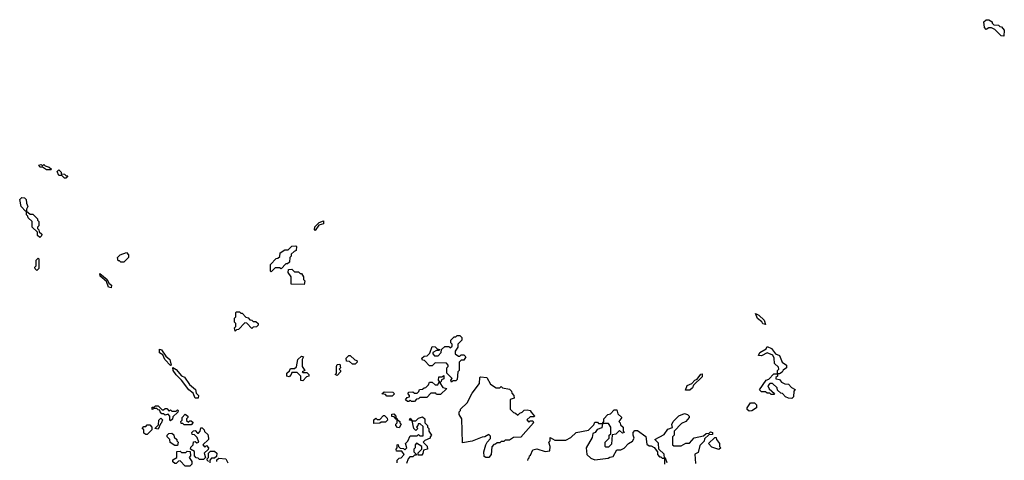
# Model space of a CAD drawing. Extents: x 2708302 to 2968450, y 494490 to 722710.
# Tile 38 of 256: x 2782330 to 2789478, y 623224 to 626420. Entities that reach past the tile are written whole.
import ezdxf

# ---------------------------------------------------------------- set-up
doc = ezdxf.new("R2010")
doc.units = 0

msp = doc.modelspace()

# ---------------------------------------------------------------- linework, layer by layer
at = {"layer": '0CON20XD'}
for points in [[(2789475, 626300), (2789455, 626302.5), (2789408.3, 626348.3), (2789385, 626360), (2789365, 626360), (2789345, 626350), (2789333, 626363), (2789330, 626405), (2789345, 626420), (2789365, 626420), (2789390, 626405), (2789390, 626395), (2789401.7, 626381.7), (2789435, 626380), (2789445, 626370), (2789458.3, 626368.3), (2789477.5, 626345), (2789475, 626300)], [(2782555, 625330), (2782525, 625330), (2782495, 625350), (2782475, 625350), (2782470, 625365), (2782485, 625370), (2782495, 625360), (2782505, 625370), (2782515, 625360), (2782545, 625350), (2782560, 625335), (2782555, 625330)], [(2782665, 625270), (2782655, 625270), (2782635, 625290), (2782615, 625290), (2782601.7, 625318.3), (2782615, 625330), (2782630, 625315), (2782631.7, 625301.7), (2782655, 625300), (2782665, 625290), (2782678.3, 625288.3), (2782665, 625270)], [(2782475, 624840), (2782460, 624855), (2782458.3, 624878.3), (2782420, 624915), (2782420, 624955), (2782391.7, 624981.7), (2782390, 624995), (2782380, 625005), (2782380, 625030), (2782371.7, 625031.7), (2782340, 625065), (2782330, 625115), (2782345, 625130), (2782365, 625127.5), (2782376.7, 625115), (2782378.3, 625088.3), (2782390, 625065), (2782380, 625045), (2782380, 625030), (2782405, 625010), (2782425, 625010), (2782460, 624975), (2782460, 624965), (2782470, 624955), (2782470, 624925), (2782460, 624915), (2782460, 624905), (2782470, 624895), (2782471.7, 624881.7), (2782490, 624865), (2782488.3, 624851.7), (2782475, 624840)], [(2784475, 624890), (2784470, 624895), (2784471.7, 624918.3), (2784505, 624950), (2784535, 624960), (2784535, 624940), (2784501.7, 624928.3), (2784475, 624890)], [(2784155, 624590), (2784150, 624595), (2784150, 624645), (2784191.7, 624688.3), (2784205, 624690), (2784218.3, 624701.7), (2784221.7, 624728.3), (2784255, 624750), (2784278.3, 624751.7), (2784305, 624777.5), (2784335, 624780), (2784340, 624775), (2784337.5, 624745), (2784321.7, 624738.3), (2784301.7, 624718.3), (2784300, 624705), (2784290, 624695), (2784288.3, 624661.7), (2784275, 624650), (2784261.7, 624648.3), (2784228.3, 624611.7), (2784215, 624620), (2784185, 624620), (2784155, 624590)], [(2783085, 624660), (2783065, 624660), (2783055, 624670), (2783045, 624670), (2783040, 624695), (2783060, 624715), (2783105, 624730), (2783120, 624715), (2783120, 624695), (2783085, 624660)], [(2782455, 624600), (2782441.7, 624611.7), (2782440, 624625), (2782450, 624635), (2782450, 624675), (2782465, 624690), (2782470, 624685), (2782470, 624615), (2782455, 624600)], [(2782995, 624474), (2782975, 624480), (2782960, 624520), (2782915, 624560), (2782911.7, 624578.3), (2782966.1, 624536.1), (2782978.3, 624508.3), (2782997.5, 624495), (2782995, 624474)], [(2784395, 624500), (2784301.7, 624501.7), (2784300, 624555), (2784280, 624585), (2784281.7, 624608.3), (2784305, 624610), (2784325, 624590), (2784355, 624590), (2784365, 624580), (2784375, 624580), (2784390, 624555), (2784390, 624535), (2784400, 624525), (2784395, 624500)], [(2783895, 624160), (2783890, 624185), (2783900, 624195), (2783900, 624215), (2783890, 624225), (2783890, 624255), (2783900, 624265), (2783900, 624295), (2783905, 624300), (2783925, 624300), (2783935, 624290), (2783945, 624290), (2783971.7, 624261.7), (2783988.3, 624258.3), (2784001.7, 624241.7), (2784015, 624240), (2784025, 624230), (2784045, 624230), (2784060, 624215), (2784060, 624205), (2784048.3, 624191.7), (2784025, 624190), (2784015, 624180), (2783978.3, 624218.3), (2783965, 624220), (2783918.3, 624171.7), (2783905, 624170), (2783895, 624160)], [(2787745, 624210), (2787725, 624213.8), (2787718.3, 624228.3), (2787685, 624252.5), (2787671.7, 624288.3), (2787695, 624277.5), (2787735, 624240), (2787745, 624210)], [(2785465, 623790), (2785460, 623805), (2785468.3, 623818.3), (2785430, 623855), (2785430, 623895), (2785440, 623905), (2785440, 623915), (2785428.3, 623928.3), (2785345, 623930), (2785325, 623910), (2785305, 623910), (2785268.3, 623948.3), (2785255, 623950), (2785250, 623965), (2785265, 623980), (2785288.3, 623981.7), (2785308.3, 624001.7), (2785325, 624050), (2785345, 624047.5), (2785361.7, 624031.7), (2785378.3, 624028.3), (2785375, 624020), (2785355, 624020), (2785330, 624005), (2785330, 623995), (2785341.7, 623981.7), (2785368.3, 623981.7), (2785390, 624005), (2785391.7, 624028.3), (2785415, 624050), (2785445, 624050), (2785455, 624040), (2785468.3, 624051.7), (2785470, 624065), (2785460, 624075), (2785460, 624095), (2785485, 624120), (2785495, 624120), (2785505, 624130), (2785525, 624130), (2785540, 624115), (2785540, 624095), (2785510, 624065), (2785510, 624045), (2785490, 624015), (2785490, 623995), (2785515, 623980), (2785525, 623980), (2785535, 623990), (2785555, 623990), (2785567.5, 623975), (2785555, 623950), (2785535, 623950), (2785520, 623935), (2785520, 623875), (2785510, 623865), (2785505, 623810), (2785495, 623800), (2785475, 623800), (2785465, 623790)], [(2787935, 623672.5), (2787910, 623675), (2787890, 623685), (2787868.3, 623708.3), (2787855, 623710), (2787831.7, 623731.7), (2787828.3, 623748.3), (2787795, 623780), (2787775, 623780), (2787760, 623765), (2787771.7, 623741.7), (2787808.3, 623708.3), (2787805, 623700), (2787785, 623700), (2787775, 623710), (2787755, 623710), (2787745, 623720), (2787715, 623720), (2787700, 623735), (2787750, 623805), (2787768.3, 623811.7), (2787805, 623850), (2787830, 623850), (2787830, 623875), (2787840, 623885), (2787838.3, 623898.3), (2787810, 623925), (2787807.5, 623965), (2787797, 623987), (2787755, 624002.5), (2787715, 623982.5), (2787693, 623983), (2787702.5, 624005), (2787748.3, 624031.7), (2787755, 624050), (2787786.7, 624035), (2787816.1, 623996.1), (2787845, 623983.3), (2787866, 623936), (2787896, 623915), (2787896.1, 623893.9), (2787871.7, 623878.3), (2787865, 623862.5), (2787845, 623850), (2787830, 623850), (2787830, 623835), (2787820, 623825), (2787820, 623815), (2787845, 623810), (2787860, 623790), (2787885, 623777.5), (2787910, 623775), (2787931.7, 623751.7), (2787958.3, 623738.3), (2787950, 623725), (2787946.7, 623683.3), (2787935, 623672.5)], [(2783425, 623912.5), (2783383.8, 623955), (2783368.3, 623988.3), (2783345, 624003.8), (2783345, 624030), (2783360, 624025), (2783390, 623980), (2783420, 623955), (2783430, 623915), (2783425, 623912.5)], [(2784385, 623800), (2784371.7, 623801.7), (2784370, 623835), (2784345, 623860), (2784305, 623860), (2784300, 623845), (2784285, 623830), (2784270, 623835), (2784270, 623855), (2784288.3, 623871.7), (2784295, 623890), (2784325, 623890), (2784338.3, 623901.7), (2784350, 623955), (2784375, 623980), (2784390, 623975), (2784380, 623955), (2784380, 623905), (2784400, 623875), (2784380, 623865), (2784385, 623860), (2784415, 623860), (2784430, 623845), (2784430, 623835), (2784411.7, 623828.3), (2784385, 623800)], [(2784765, 623920), (2784745, 623920), (2784725, 623940), (2784701.7, 623941.7), (2784700, 623965), (2784720, 623985), (2784730, 623985), (2784761.7, 623951.7), (2784778.3, 623948.3), (2784780, 623935), (2784765, 623920)], [(2784635, 623840), (2784620, 623845), (2784630, 623855), (2784630, 623905), (2784635, 623917.5), (2784655, 623920), (2784660, 623895), (2784650, 623885), (2784660, 623875), (2784660, 623865), (2784635, 623840)], [(2783625, 623673.3), (2783604, 623675), (2783590, 623710), (2783556.7, 623735), (2783504.2, 623804.2), (2783465, 623843.3), (2783444.2, 623875), (2783442.5, 623897.5), (2783465, 623882.5), (2783505, 623837.5), (2783526.4, 623826.4), (2783563.6, 623773.6), (2783606.4, 623736.4), (2783611.7, 623711.7), (2783627.5, 623695), (2783625, 623673.3)], [(2785195, 623650), (2785175, 623650), (2785165, 623660), (2785155, 623650), (2785145, 623650), (2785131.7, 623661.7), (2785141.7, 623678.3), (2785160, 623685), (2785160, 623695), (2785150, 623705), (2785151.7, 623718.3), (2785185, 623720), (2785195, 623710), (2785215, 623710), (2785228.3, 623721.7), (2785231.7, 623738.3), (2785255, 623740), (2785265, 623750), (2785278.3, 623751.7), (2785298.3, 623771.7), (2785305, 623790), (2785325, 623790), (2785345, 623770), (2785365, 623770), (2785371.7, 623788.3), (2785380, 623790), (2785370, 623805), (2785371.7, 623828.3), (2785395, 623830), (2785408.3, 623838.3), (2785410, 623815), (2785391.7, 623808.3), (2785390, 623795), (2785380, 623785), (2785401.7, 623751.7), (2785430, 623745), (2785385, 623700), (2785355, 623700), (2785350, 623710), (2785315, 623710), (2785285, 623680), (2785235, 623680), (2785225, 623670), (2785211.7, 623668.3), (2785195, 623650)], [(2787195, 623732.5), (2787162.5, 623732.5), (2787175, 623767.5), (2787208.3, 623781.7), (2787230, 623805), (2787248.3, 623811.7), (2787275, 623847.5), (2787285, 623850), (2787285, 623830), (2787221.7, 623768.3), (2787215, 623750), (2787195, 623732.5)], [(2785713, 623243), (2785701.7, 623251.7), (2785700, 623285), (2785714.1, 623335.9), (2785723.8, 623356.2), (2785748.3, 623381.7), (2785748.3, 623398.3), (2785735, 623410), (2785707, 623393), (2785688.3, 623391.7), (2785615, 623363.3), (2785545, 623350), (2785540, 623525), (2785520, 623555), (2785520, 623575), (2785530, 623585), (2785530, 623595), (2785578.3, 623641.7), (2785615, 623710), (2785668.3, 623781.7), (2785670, 623825), (2785675, 623830), (2785720, 623825), (2785746.7, 623776.7), (2785788.3, 623748.3), (2785815, 623750), (2785825, 623760), (2785835, 623750), (2785885, 623740), (2785900, 623725), (2785901.7, 623711.7), (2785917.5, 623695), (2785920, 623675), (2785890, 623665), (2785890, 623595), (2785915, 623570), (2785930, 623565), (2785945, 623550), (2785960, 623565), (2785978.3, 623571.7), (2785991.7, 623588.3), (2786015, 623590), (2786035.9, 623585.9), (2786041.7, 623571.7), (2786067.5, 623545), (2786065, 623540), (2786035, 623540), (2786011.7, 623518.3), (2786025, 623500), (2786035, 623510), (2786055, 623510), (2786060, 623495), (2785968.3, 623391.7), (2785915, 623390), (2785885, 623370), (2785855, 623370), (2785845, 623360), (2785825, 623360), (2785815, 623350), (2785795, 623350), (2785785, 623340), (2785771.7, 623338.3), (2785758.3, 623321.7), (2785752.5, 623265), (2785735, 623243.3), (2785713, 623243)], [(2785035, 623690), (2784995, 623690), (2784985, 623700), (2784960, 623705), (2784975, 623720), (2785037.5, 623717.5), (2785050, 623705), (2785035, 623690)], [(2783425, 623510), (2783420, 623515), (2783420, 623545), (2783408.3, 623558.3), (2783385, 623550), (2783375, 623560), (2783361.7, 623561.7), (2783350, 623575), (2783348.3, 623588.3), (2783335, 623590), (2783325, 623600), (2783305, 623600), (2783291.7, 623591.7), (2783291.7, 623608.3), (2783305, 623610), (2783315, 623620), (2783335, 623620), (2783365, 623590), (2783375, 623590), (2783385, 623600), (2783398.3, 623598.3), (2783415, 623580), (2783425, 623590), (2783435, 623580), (2783465, 623580), (2783475, 623590), (2783480, 623585), (2783478.3, 623571.7), (2783441.7, 623538.3), (2783438.3, 623521.7), (2783425, 623510)], [(2787625, 623580), (2787611.7, 623591.7), (2787610, 623605), (2787635, 623640), (2787665, 623640), (2787677.5, 623625), (2787677.5, 623605), (2787645, 623582.5), (2787625, 623580)], [(2783575, 623480), (2783525, 623480), (2783515, 623490), (2783501.7, 623491.7), (2783500, 623505), (2783510, 623515), (2783510, 623535), (2783531.7, 623558.3), (2783550, 623545), (2783550, 623535), (2783540, 623525), (2783541.7, 623511.7), (2783555, 623500), (2783565, 623510), (2783575, 623510), (2783588.3, 623498.3), (2783575, 623480)], [(2784901.7, 623491.7), (2784901.7, 623518.3), (2784915, 623530), (2784925, 623520), (2784945, 623520), (2784971.7, 623548.3), (2784978.3, 623548.3), (2784998.3, 623528.3), (2785000, 623515), (2784985, 623500), (2784955, 623500), (2784945, 623492.5), (2784901.7, 623491.7)], [(2785085, 623460), (2785071.7, 623461.7), (2785060, 623475), (2785060, 623485), (2785070, 623495), (2785070, 623520), (2785061.7, 623521.7), (2785048.3, 623538.3), (2785031.7, 623541.7), (2785031.7, 623558.3), (2785045, 623560), (2785060, 623545), (2785060, 623530), (2785068.3, 623528.3), (2785070, 623520), (2785090, 623505), (2785090, 623495), (2785100, 623485), (2785085, 623460)], [(2786018.3, 623221.7), (2786020, 623235), (2786028.3, 623241.7), (2786030, 623255), (2786038.3, 623261.7), (2786055, 623300), (2786085, 623306.7), (2786145, 623287.5), (2786178.3, 623291.7), (2786180, 623325), (2786170, 623355), (2786180, 623365), (2786181.7, 623388.3), (2786215, 623370), (2786295, 623370), (2786330, 623390), (2786370, 623425), (2786458.3, 623441.7), (2786498.3, 623481.7), (2786505, 623500), (2786525, 623500), (2786531.7, 623491.7), (2786560, 623490), (2786570, 623505), (2786570, 623525), (2786600, 623555), (2786618.3, 623561.7), (2786645, 623590), (2786665, 623590), (2786671.7, 623561.7), (2786700, 623535), (2786680, 623505), (2786690, 623495), (2786691.7, 623481.7), (2786710, 623465), (2786710, 623435), (2786717.5, 623425), (2786705, 623420), (2786685, 623440), (2786657, 623413), (2786631.7, 623408.3), (2786625, 623340), (2786605, 623320), (2786585, 623320), (2786580, 623325), (2786580, 623355), (2786610, 623385), (2786610, 623405), (2786620, 623415), (2786620, 623465), (2786605, 623490), (2786560, 623490), (2786555, 623460), (2786521.7, 623448.3), (2786507.5, 623425), (2786491.7, 623418.3), (2786485, 623390), (2786442.5, 623315), (2786447.5, 623265), (2786475, 623240), (2786505, 623227.5), (2786601.7, 623238.3), (2786615, 623247.5), (2786638.3, 623251.7), (2786665, 623300), (2786695, 623300), (2786718.3, 623311.7), (2786750, 623345), (2786778.3, 623361.7), (2786790, 623385), (2786782.5, 623405), (2786783.3, 623425), (2786795, 623440), (2786815, 623440), (2786875.9, 623395.9), (2786881.7, 623341.7), (2786898.3, 623328.3), (2786915, 623327.5), (2786936.4, 623316.4), (2786960, 623285), (2786960, 623265), (2786975, 623250), (2786985, 623250), (2786995, 623240), (2787010, 623240), (2787008.3, 623268.3), (2786970, 623305), (2786968.3, 623348.3), (2786940, 623375), (2787008.3, 623411.7), (2787035, 623450), (2787068.3, 623461.7), (2787063, 623483), (2787072.5, 623505), (2787115, 623546.7), (2787155, 623562.5), (2787176.7, 623556.7), (2787190, 623545), (2787190, 623535), (2787165.9, 623504.1), (2787135, 623490), (2787080, 623435), (2787080, 623405), (2787070, 623395), (2787070, 623335), (2787078.3, 623328.3), (2787131.7, 623328.3), (2787165, 623347.5), (2787191.7, 623348.3), (2787225, 623386.7), (2787295, 623400), (2787313, 623417), (2787335, 623420), (2787345, 623430), (2787360, 623425), (2787358.3, 623411.7), (2787331.7, 623408.3), (2787301.7, 623378.3), (2787298.3, 623361.7), (2787268.3, 623331.7), (2787255, 623280), (2787231.7, 623268.3), (2787235, 623200)], [(2783255, 623410), (2783245, 623410), (2783231.7, 623421.7), (2783230, 623445), (2783220, 623455), (2783231.7, 623468.3), (2783245, 623470), (2783255, 623480), (2783275, 623480), (2783290, 623465), (2783290, 623445), (2783255, 623410)], [(2783335, 623450), (2783310, 623455), (2783338.3, 623481.7), (2783340, 623515), (2783355, 623530), (2783370, 623515), (2783361.7, 623508.3), (2783360, 623495), (2783351.7, 623488.3), (2783335, 623450)], [(2785070, 623205), (2785070, 623225), (2785085, 623240), (2785098.3, 623241.7), (2785120, 623265), (2785105, 623290), (2785065, 623290), (2785062.5, 623305), (2785070, 623315), (2785070, 623335), (2785078.3, 623338.3), (2785080, 623325), (2785091.7, 623311.7), (2785115, 623310), (2785125, 623300), (2785140, 623315), (2785130, 623345), (2785148.3, 623361.7), (2785165, 623400), (2785215, 623400), (2785225, 623410), (2785235, 623400), (2785258.3, 623401.7), (2785258.3, 623468.3), (2785238.3, 623488.3), (2785221.7, 623488.3), (2785220, 623475), (2785210, 623465), (2785220, 623455), (2785205, 623440), (2785190, 623455), (2785180, 623510), (2785160, 623515), (2785165, 623530), (2785180, 623510), (2785205, 623510), (2785225, 623530), (2785255, 623540), (2785270, 623525), (2785270, 623495), (2785290, 623475), (2785290, 623465), (2785300, 623455), (2785300, 623435), (2785320, 623405), (2785310, 623395), (2785310, 623385), (2785271.7, 623368.3), (2785260, 623355), (2785287, 623327), (2785290, 623305), (2785261.7, 623298.3), (2785257, 623273), (2785248.3, 623261.7), (2785221.7, 623261.7), (2785221.7, 623278.3), (2785250, 623305), (2785250, 623325), (2785211.7, 623348.3), (2785200, 623335), (2785200, 623315), (2785190, 623305), (2785190, 623285), (2785208.3, 623268.3), (2785208.3, 623261.7), (2785195, 623260), (2785185, 623250), (2785161.7, 623248.3), (2785150, 623235), (2785138.3, 623201.7)], [(2783475, 623330), (2783455, 623330), (2783421.7, 623351.7), (2783420, 623375), (2783400, 623395), (2783400, 623405), (2783411.7, 623418.3), (2783435, 623420), (2783448.3, 623408.3), (2783451.7, 623391.7), (2783470, 623375), (2783470, 623365), (2783480, 623355), (2783475, 623330)], [(2783665, 623230), (2783635, 623230), (2783625, 623240), (2783611.7, 623241.7), (2783600, 623255), (2783598.3, 623288.3), (2783570, 623305), (2783571.7, 623318.3), (2783590, 623335), (2783591.7, 623358.3), (2783605, 623360), (2783615, 623350), (2783630, 623355), (2783618.3, 623388.3), (2783598.3, 623408.3), (2783581.7, 623411.7), (2783580, 623425), (2783591.7, 623438.3), (2783605, 623440), (2783621.7, 623421.7), (2783628.3, 623421.7), (2783640, 623435), (2783645, 623460), (2783655, 623460), (2783670, 623445), (2783671.7, 623431.7), (2783695, 623410), (2783700, 623385), (2783700, 623375), (2783660, 623335), (2783675, 623320), (2783685, 623330), (2783700, 623315), (2783698.3, 623301.7), (2783670, 623275), (2783680, 623245), (2783665, 623230)], [(2787405, 623302.5), (2787355, 623320), (2787330, 623345), (2787375, 623390), (2787385, 623390), (2787387.5, 623375), (2787410, 623345), (2787410, 623325), (2787420, 623315), (2787405, 623302.5)], [(2783565, 623180), (2783531.7, 623181.7), (2783495, 623220), (2783481.7, 623218.3), (2783465, 623200), (2783455, 623200), (2783441.7, 623211.7), (2783441.7, 623228.3), (2783470, 623245), (2783471.7, 623288.3), (2783495, 623290), (2783505, 623280), (2783535, 623280), (2783545, 623290), (2783568.3, 623288.3), (2783570, 623255), (2783560, 623245), (2783580, 623215), (2783580, 623195), (2783565, 623180)], [(2783700, 623215), (2783690, 623225), (2783690, 623235), (2783700, 623245), (2783700, 623275), (2783715, 623290), (2783745, 623290), (2783760, 623275), (2783758.3, 623251.7), (2783745, 623240), (2783721.7, 623238.3), (2783710, 623225), (2783710, 623205)], [(2783760, 623215), (2783761.7, 623228.3), (2783775, 623240), (2783827.5, 623235), (2783840, 623205)], [(2787030, 623205), (2787018.3, 623238.3), (2787010, 623240), (2787010, 623195)]]:
    msp.add_lwpolyline(points, dxfattribs=at)

doc.saveas('drawing.dxf')
